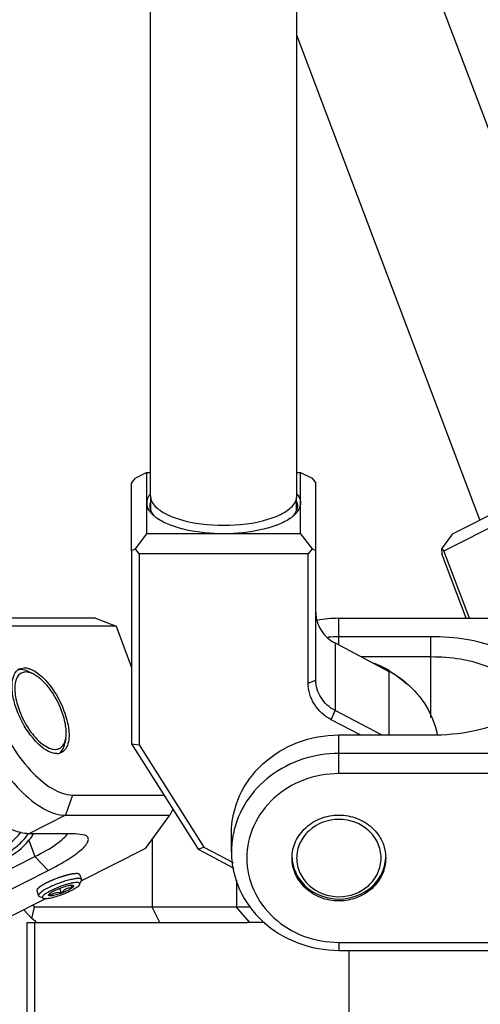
# Model space of a CAD drawing. Header units: millimetres. Extents: x 0 to 2550, y 0 to 1188.
# Tile 46 of 218: x 120.44 to 126.44, y 273.85 to 286.68. Entities that reach past the tile are written whole.
import ezdxf

# ---------------------------------------------------------------- set-up
doc = ezdxf.new("R2010")
doc.units = ezdxf.units.MM
doc.header["$LTSCALE"] = 46.255
for name, color, linetype in [('2ND_ARM_V2_PITCH_ABL398', 7, 'CONTINUOUS'), ('2ND_ARM_V2_PITCH_ABL414', 7, 'CONTINUOUS'), ('A2300202#AF0_ABL356', 7, 'CONTINUOUS'), ('A2300202#AF2_ABL434', 7, 'CONTINUOUS'), ('A2400104_ABL361', 7, 'CONTINUOUS'), ('FWSRM-D10-V4-E2-T2_5_PBL421', 7, 'CONTINUOUS'), ('M2300101_PBL400', 7, 'CONTINUOUS'), ('M2300101_PBL415', 7, 'CONTINUOUS'), ('M2300202_PBL422', 7, 'CONTINUOUS'), ('M2300202_PBL435', 7, 'CONTINUOUS'), ('M2300301_PBL443', 7, 'CONTINUOUS'), ('M2300301_PBL444', 7, 'CONTINUOUS'), ('M2300602_PBL425', 7, 'CONTINUOUS'), ('M2300602_PBL850', 7, 'CONTINUOUS'), ('M2410102_PBL417', 7, 'CONTINUOUS'), ('M2420301_PBL413', 7, 'CONTINUOUS'), ('SSHH-ST-M3-5_203_PBL424', 7, 'CONTINUOUS'), ('WFM_0608_06_2_PBL823', 7, 'CONTINUOUS'), ('왼쪽_14_VBL337', 7, 'CONTINUOUS')]:
    doc.layers.add(name, color=color, linetype=linetype)

# ---------------------------------------------------------------- blocks, each defined once
blk = doc.blocks.new('M2300202_PBL422', base_point=(123.891, 278.205))
at = {"layer": 'M2300202_PBL422', "color": 7}
for p, q in [((122.101, 280.783), (121.951, 280.706)), ((122.101, 280.783), (122.148, 280.783)), ((122.101, 279.983), (122.101, 280.783)), ((124.054, 280.783), (124.101, 280.783)), ((124.101, 280.783), (124.251, 280.706)), ((124.101, 279.983), (124.101, 280.783)), ((121.901, 280.64), (121.951, 280.706)), ((121.901, 279.76), (121.901, 280.64)), ((124.251, 280.706), (124.301, 280.64)), ((124.301, 279.76), (124.301, 280.64)), ((122.13, 280.48), (122.131, 280.481)), ((122.132, 280.48), (122.133, 280.481)), ((124.069, 280.481), (124.069, 280.48)), ((124.07, 280.481), (124.071, 280.48)), ((121.951, 279.786), (122.101, 279.983)), ((124.101, 279.983), (122.101, 279.983)), ((124.101, 279.983), (124.251, 279.786)), ((121.951, 279.786), (121.901, 279.76)), ((121.901, 279.76), (121.901, 277.246)), ((122.001, 279.72), (121.951, 279.786)), ((124.201, 279.72), (122.001, 279.72)), ((122.001, 279.72), (122.001, 277.231)), ((124.251, 279.786), (124.201, 279.72)), ((124.201, 278.036), (124.201, 279.72)), ((124.301, 279.76), (124.251, 279.786)), ((124.301, 278.077), (124.301, 279.76)), ((124.551, 278.56), (125.251, 278.189)), ((125.155, 277.361), (124.551, 277.68)), ((124.879, 277.361), (124.501, 277.56)), ((121.901, 277.246), (122.001, 277.231)), ((121.901, 277.246), (122.768, 275.872)), ((122.001, 277.231), (122.841, 275.899)), ((122.768, 275.872), (122.841, 275.899)), ((122.768, 275.872), (123.232, 275.626)), ((122.841, 275.899), (123.222, 275.697))]:
    blk.add_line(p, q, dxfattribs=at)
at = {"layer": 'M2300202_PBL422', "color": 2}
for p, q in [((124.551, 278.56), (124.551, 277.68)), ((125.251, 278.189), (125.251, 277.361)), ((124.201, 278.036), (124.301, 278.077)), ((124.501, 277.56), (124.551, 277.68))]:
    blk.add_line(p, q, dxfattribs=at)
at = {"layer": 'M2300202_PBL422', "color": 7}
for centre, radius, start, end in [((122.339, 280.35), 0.245, 145.9973, 147.8217), ((122.345, 280.346), 0.253, 145.5776, 146.0038), ((122.355, 280.339), 0.265, 142.7307, 145.5577), ((123.846, 280.339), 0.265, 34.4553, 37.2911), ((123.857, 280.346), 0.253, 34.0089, 34.4352), ((123.863, 280.351), 0.245, 32.1863, 34.0155), ((122.519, 280.595), 0.5, 230.576, 235.0712), ((122.554, 280.644), 0.561, 234.9992, 235.6594), ((123.647, 280.645), 0.561, 304.3652, 305.0293), ((123.682, 280.595), 0.5, 304.9574, 309.45), ((124.641, 277.034), 1.307, 50.4322, 62.1476)]:
    blk.add_arc(centre, radius, start, end, dxfattribs=at)
for points, knots in [([(122.101, 280.383), (122.101, 280.391), (122.103, 280.425), (122.117, 280.458), (122.13, 280.48)], [0, 0, 0, 0, 0.239644, 1, 1, 1, 1]), ([(124.071, 280.48), (124.076, 280.473), (124.092, 280.443), (124.101, 280.408), (124.101, 280.383)], [0, 0, 0, 0, 0.266658, 1, 1, 1, 1]), ([(122.148, 280.262), (122.143, 280.268), (122.126, 280.291), (122.113, 280.317), (122.107, 280.338)], [0, 0, 0, 0, 0.267141, 1, 1, 1, 1]), ([(122.201, 280.208), (122.196, 280.213), (122.177, 280.229), (122.159, 280.247), (122.148, 280.262)], [0, 0, 0, 0, 0.264459, 1, 1, 1, 1]), ([(122.2, 280.213), (122.194, 280.22), (122.174, 280.243), (122.158, 280.27), (122.151, 280.291)], [0, 0, 0, 0, 0.269943, 1, 1, 1, 1]), ([(124.054, 280.262), (124.05, 280.258), (124.034, 280.238), (124.015, 280.221), (124, 280.209)], [0, 0, 0, 0, 0.236255, 1, 1, 1, 1]), ([(124.051, 280.292), (124.048, 280.285), (124.036, 280.257), (124.017, 280.231), (124.001, 280.214)], [0, 0, 0, 0, 0.233055, 1, 1, 1, 1]), ([(124.094, 280.338), (124.092, 280.332), (124.083, 280.304), (124.067, 280.28), (124.054, 280.262)], [0, 0, 0, 0, 0.235857, 1, 1, 1, 1]), ([(123.101, 279.983), (122.934, 279.983), (122.693, 280.005), (122.406, 280.089), (122.287, 280.147), (122.238, 280.181)], [0, 0, 0, 0, 0.558872, 0.800048, 1, 1, 1, 1]), ([(123.964, 280.181), (123.915, 280.148), (123.795, 280.09), (123.508, 280.006), (123.267, 279.983), (123.101, 279.983)], [0, 0, 0, 0, 0.199952, 0.441132, 1, 1, 1, 1]), ([(124.301, 278.957), (124.301, 278.877), (124.35, 278.712), (124.478, 278.598), (124.551, 278.56)], [0, 0, 0, 0, 0.490213, 1, 1, 1, 1]), ([(124.501, 277.56), (124.413, 277.607), (124.26, 277.743), (124.201, 277.941), (124.201, 278.036)], [0, 0, 0, 0, 0.509788, 1, 1, 1, 1]), ([(124.551, 277.68), (124.478, 277.718), (124.35, 277.832), (124.301, 277.997), (124.301, 278.077)], [0, 0, 0, 0, 0.509787, 1, 1, 1, 1]), ([(125.473, 278.041), (125.577, 277.955), (125.757, 277.75), (125.856, 277.495), (125.881, 277.366)], [0, 0, 0, 0, 0.506274, 1, 1, 1, 1])]:
    blk.add_open_spline(points, degree=3, knots=knots, dxfattribs=at)
for points in [[(122.107, 280.338), (122.103, 280.352), (122.101, 280.368), (122.101, 280.383)], [(122.141, 280.346), (122.141, 280.365), (122.144, 280.384), (122.151, 280.401)], [(122.151, 280.291), (122.144, 280.309), (122.141, 280.328), (122.141, 280.346)], [(124.051, 280.402), (124.057, 280.384), (124.061, 280.365), (124.061, 280.347)], [(124.061, 280.347), (124.061, 280.328), (124.057, 280.309), (124.051, 280.292)], [(124.101, 280.383), (124.101, 280.368), (124.098, 280.353), (124.094, 280.338)]]:
    blk.add_open_spline(points, degree=3, dxfattribs=at)
blk = doc.blocks.new('M2300301_PBL444', base_point=(123.093, 313.033))
at = {"layer": 'M2300301_PBL444', "color": 7}
for p, q in [((122.148, 280.475), (122.133, 345.972)), ((124.054, 280.475), (124.039, 345.973)), ((122.151, 280.291), (122.151, 280.459)), ((124.051, 280.292), (124.051, 280.46))]:
    blk.add_line(p, q, dxfattribs=at)
for centre, start, end in [((122.301, 280.475), 180.01, 185.7507), ((123.901, 280.475), 354.2626, 359.99)]:
    blk.add_arc(centre, 0.153, start, end, dxfattribs=at)
for points, knots in [([(122.148, 280.459), (122.149, 280.452), (122.154, 280.421), (122.169, 280.392), (122.182, 280.373)], [0, 0, 0, 0, 0.237471, 1, 1, 1, 1]), ([(122.182, 280.373), (122.215, 280.326), (122.326, 280.242), (122.632, 280.123), (123.101, 280.072), (123.569, 280.124), (123.876, 280.242), (123.986, 280.326), (124.019, 280.373)], [0, 0, 0, 0, 0.087052, 0.20411, 0.500006, 0.795898, 0.912952, 1, 1, 1, 1]), ([(124.019, 280.373), (124.024, 280.38), (124.04, 280.406), (124.051, 280.437), (124.053, 280.46)], [0, 0, 0, 0, 0.267763, 1, 1, 1, 1])]:
    blk.add_open_spline(points, degree=3, knots=knots, dxfattribs=at)
blk = doc.blocks.new('WFM_0608_06_2_PBL823', base_point=(125.26, 278.167))
at = {"layer": 'WFM_0608_06_2_PBL823', "color": 7}
blk.add_arc((124.619, 277.128), 1.246, 59.1719, 69.7121, dxfattribs=at)
blk.add_open_spline([(125.257, 278.199), (125.276, 278.187), (125.351, 278.139), (125.421, 278.083), (125.469, 278.037)], degree=3, knots=[0, 0, 0, 0, 0.251992, 1, 1, 1, 1], dxfattribs=at)
blk = doc.blocks.new('A2300202#AF0_ABL356', base_point=(123.883, 313.662))
at = {"layer": 'M2300202_PBL422'}
blk.add_blockref('M2300202_PBL422', (123.891, 278.205), dxfattribs=at)
at = {"layer": 'M2300301_PBL444'}
blk.add_blockref('M2300301_PBL444', (123.093, 313.033), dxfattribs=at)
at = {"layer": 'WFM_0608_06_2_PBL823'}
blk.add_blockref('WFM_0608_06_2_PBL823', (125.26, 278.167), dxfattribs=at)
blk = doc.blocks.new('M2420301_PBL413', base_point=(131.719, 274.317))
at = {"layer": 'M2420301_PBL413', "color": 7}
for p, q in [((120.536, 274.917), (123.406, 274.917)), ((120.536, 274.917), (120.536, 273.717)), ((124.734, 273.717), (124.734, 274.554))]:
    blk.add_line(p, q, dxfattribs=at)
at = {"layer": 'M2420301_PBL413', "color": 2}
blk.add_line((120.636, 274.917), (120.636, 273.717), dxfattribs=at)
blk = doc.blocks.new('M2410102_PBL417', base_point=(133.801, 276.517))
at = {"layer": 'M2410102_PBL417', "color": 2}
for p, q in [((122.17, 276.003), (122.17, 275.117)), ((123.269, 275.463), (123.269, 275.117)), ((122.27, 274.917), (122.17, 275.117)), ((123.442, 274.917), (123.269, 275.117))]:
    blk.add_line(p, q, dxfattribs=at)
at = {"layer": 'M2410102_PBL417', "color": 7}
for p, q in [((120.603, 274.969), (120.637, 275.117)), ((120.614, 275.142), (120.637, 275.117)), ((123.455, 275.117), (120.637, 275.117)), ((120.497, 275.083), (120.603, 274.969)), ((120.647, 274.929), (120.603, 274.969)), ((120.66, 274.917), (120.647, 274.929)), ((123.63, 274.917), (123.406, 274.917))]:
    blk.add_line(p, q, dxfattribs=at)
blk = doc.blocks.new('A2400104_ABL361', base_point=(133.683, 264.917))
at = {"layer": 'M2410102_PBL417'}
blk.add_blockref('M2410102_PBL417', (133.801, 276.517), dxfattribs=at)
at = {"layer": 'M2420301_PBL413'}
blk.add_blockref('M2420301_PBL413', (131.719, 274.317), dxfattribs=at)
blk = doc.blocks.new('M2300101_PBL400', base_point=(119.306, 276.717))
at = {"layer": 'M2300101_PBL400', "color": 7}
for p, q in [((119.925, 278.848), (119.449, 278.608)), ((120.07, 278.881), (119.925, 278.848)), ((121.429, 278.881), (120.07, 278.881)), ((121.429, 278.881), (121.698, 278.777)), ((121.698, 278.777), (120.298, 278.777)), ((121.698, 278.777), (121.901, 278.241)), ((119.204, 278.068), (119.244, 278.28)), ((120.44, 278.222), (120.503, 278.237)), ((116.188, 276.548), (116.228, 276.76)), ((121.13, 276.578), (122.323, 276.578)), ((122.438, 276.394), (122.399, 276.314)), ((121.04, 276.314), (122.399, 276.314)), ((122.081, 275.881), (122.399, 276.314)), ((120.13, 276.232), (120.324, 276.137)), ((121.164, 276.074), (120.564, 276.074)), ((121.293, 276.055), (121.164, 276.074)), ((122.081, 275.881), (121.248, 275.461)), ((120.007, 275.458), (120.642, 275.778)), ((119.928, 275.668), (119.909, 275.667)), ((120.177, 275.274), (120.812, 275.594)), ((120.789, 275.23), (120.307, 274.987)), ((118.114, 275.058), (118.714, 275.058)), ((118.907, 274.554), (120.307, 274.987)), ((117.114, 274.712), (117.307, 274.617)), ((118.024, 274.794), (118.624, 274.794)), ((118.907, 274.554), (117.889, 274.554))]:
    blk.add_line(p, q, dxfattribs=at)
at = {"layer": 'M2300101_PBL400', "color": 2}
for p, q in [((120.298, 278.777), (120.07, 278.881)), ((121.13, 276.578), (121.04, 276.314)), ((121.04, 276.314), (120.564, 276.074)), ((120.563, 275.988), (120.642, 275.778)), ((120.642, 275.778), (120.812, 275.594)), ((120.007, 275.458), (119.928, 275.668)), ((120.007, 275.458), (120.177, 275.274)), ((118.714, 275.058), (118.664, 275.189)), ((118.114, 275.058), (118.024, 274.794)), ((118.714, 275.058), (118.624, 274.794))]:
    blk.add_line(p, q, dxfattribs=at)
at = {"layer": 'M2300101_PBL400', "color": 7}
for centre, radius, start, end in [((120.069, 278.126), 0.839, 169.4478, 170.1688), ((120.505, 278.097), 0.141, 130.0012, 136.8773), ((120.5, 278.103), 0.134, 127.5103, 129.9517), ((120.498, 278.106), 0.13, 116.7265, 127.5175), ((119.85, 277.235), 1.25, 20.7055, 21.2697), ((120.925, 277.276), 0.157, 269.969, 274.9484), ((120.927, 277.263), 0.144, 274.9199, 283.2872), ((120.957, 277.315), 1.34, 232.7398, 232.9128), ((120.003, 276.457), 0.731, 320.0708, 325.8084), ((120, 276.459), 0.734, 325.807, 328.2667), ((120.115, 276.482), 0.815, 249.0135, 254.0404), ((120.112, 276.475), 0.807, 254.046, 257.0534), ((120.111, 276.467), 0.799, 257.0501, 263.2774), ((119.246, 276.863), 2.514, 217.6615, 218.1249), ((119.206, 276.831), 2.463, 218.1238, 218.8892), ((119.174, 276.805), 2.422, 218.8907, 219.1063), ((118.177, 275.656), 0.607, 247.9206, 248.2063), ((117.941, 275.795), 1.34, 232.7398, 232.9128), ((118.024, 275.192), 0.398, 265.4296, 269.9588), ((117.551, 274.989), 0.434, 263.7274, 264.5594)]:
    blk.add_arc(centre, radius, start, end, dxfattribs=at)
for points, knots in [([(119.925, 278.848), (119.89, 278.83), (119.823, 278.776), (119.754, 278.658), (119.713, 278.508), (119.694, 278.255), (119.748, 277.891), (119.905, 277.442), (120.139, 277.01), (120.422, 276.649), (120.718, 276.399), (120.942, 276.314), (121.04, 276.314)], [0, 0, 0, 0, 0.037524, 0.079216, 0.127775, 0.184204, 0.318831, 0.473916, 0.634179, 0.783155, 0.907057, 1, 1, 1, 1]), ([(120.298, 278.777), (120.261, 278.777), (120.187, 278.764), (120.092, 278.696), (120.026, 278.588), (119.973, 278.386), (119.99, 278.069), (120.105, 277.663), (120.303, 277.257), (120.557, 276.908), (120.828, 276.664), (121.038, 276.578), (121.13, 276.578)], [0, 0, 0, 0, 0.03919, 0.077571, 0.120198, 0.170409, 0.296333, 0.450149, 0.615312, 0.772135, 0.903183, 1, 1, 1, 1]), ([(119.244, 278.28), (119.257, 278.351), (119.297, 278.481), (119.396, 278.581), (119.449, 278.608)], [0, 0, 0, 0, 0.549289, 1, 1, 1, 1]), ([(119.235, 277.943), (119.232, 277.973), (119.224, 278.081), (119.228, 278.191), (119.242, 278.269)], [0, 0, 0, 0, 0.271151, 1, 1, 1, 1]), ([(120.925, 277.118), (120.886, 277.118), (120.794, 277.151), (120.619, 277.292), (120.475, 277.508), (120.378, 277.751), (120.341, 277.929), (120.342, 278.08), (120.376, 278.166), (120.402, 278.194)], [0, 0, 0, 0, 0.090153, 0.208893, 0.50672, 0.661331, 0.800735, 0.914412, 1, 1, 1, 1]), ([(120.503, 278.237), (120.508, 278.237), (120.53, 278.236), (120.551, 278.231), (120.567, 278.225)], [0, 0, 0, 0, 0.235045, 1, 1, 1, 1]), ([(120.567, 278.225), (120.573, 278.224), (120.598, 278.215), (120.621, 278.203), (120.638, 278.192)], [0, 0, 0, 0, 0.234555, 1, 1, 1, 1]), ([(120.638, 278.192), (120.722, 278.142), (120.871, 277.983), (120.973, 277.796), (121.015, 277.689)], [0, 0, 0, 0, 0.457252, 1, 1, 1, 1]), ([(119.197, 277.778), (119.194, 277.804), (119.187, 277.901), (119.192, 277.999), (119.204, 278.068)], [0, 0, 0, 0, 0.272172, 1, 1, 1, 1]), ([(120.05, 276.329), (119.941, 276.426), (119.739, 276.66), (119.496, 277.062), (119.317, 277.496), (119.249, 277.798), (119.235, 277.943)], [0, 0, 0, 0, 0.23751, 0.499855, 0.762276, 1, 1, 1, 1]), ([(119.904, 276.388), (119.81, 276.471), (119.635, 276.672), (119.424, 277.017), (119.269, 277.392), (119.209, 277.653), (119.197, 277.778)], [0, 0, 0, 0, 0.236655, 0.498929, 0.761769, 1, 1, 1, 1]), ([(121.019, 277.677), (121.05, 277.596), (121.09, 277.447), (121.088, 277.287), (121.064, 277.225)], [0, 0, 0, 0, 0.56748, 1, 1, 1, 1]), ([(121.064, 277.225), (121.06, 277.215), (121.044, 277.178), (121.015, 277.146), (120.989, 277.133)], [0, 0, 0, 0, 0.27839, 1, 1, 1, 1]), ([(116.228, 276.76), (116.232, 276.785), (116.253, 276.874), (116.293, 276.96), (116.335, 277.01)], [0, 0, 0, 0, 0.279526, 1, 1, 1, 1]), ([(117.13, 274.729), (116.982, 274.841), (116.711, 275.142), (116.411, 275.667), (116.227, 276.221), (116.198, 276.598), (116.228, 276.76)], [0, 0, 0, 0, 0.242475, 0.519182, 0.785294, 1, 1, 1, 1]), ([(117.114, 274.712), (117.048, 274.744), (116.914, 274.836), (116.659, 275.09), (116.394, 275.5), (116.222, 275.958), (116.169, 276.314), (116.175, 276.476), (116.188, 276.548)], [0, 0, 0, 0, 0.102625, 0.223641, 0.499993, 0.776347, 0.897364, 1, 1, 1, 1]), ([(116.732, 276.435), (116.776, 276.236), (116.916, 275.846), (117.129, 275.491), (117.255, 275.326)], [0, 0, 0, 0, 0.495007, 1, 1, 1, 1]), ([(120.026, 276.293), (120.015, 276.299), (119.973, 276.329), (119.933, 276.362), (119.904, 276.388)], [0, 0, 0, 0, 0.239493, 1, 1, 1, 1]), ([(120.13, 276.232), (120.121, 276.236), (120.085, 276.254), (120.051, 276.275), (120.026, 276.293)], [0, 0, 0, 0, 0.239333, 1, 1, 1, 1]), ([(120.146, 276.249), (120.138, 276.255), (120.105, 276.28), (120.073, 276.308), (120.05, 276.329)], [0, 0, 0, 0, 0.243269, 1, 1, 1, 1]), ([(120.324, 276.137), (120.309, 276.144), (120.248, 276.176), (120.191, 276.215), (120.149, 276.246)], [0, 0, 0, 0, 0.235218, 1, 1, 1, 1]), ([(120.564, 276.074), (120.545, 276.074), (120.462, 276.081), (120.382, 276.109), (120.324, 276.137)], [0, 0, 0, 0, 0.226401, 1, 1, 1, 1]), ([(119.928, 275.668), (120.047, 275.671), (120.29, 275.733), (120.483, 275.893), (120.563, 275.988)], [0, 0, 0, 0, 0.489033, 1, 1, 1, 1]), ([(120.642, 275.778), (120.739, 275.826), (120.869, 275.898), (121.007, 276.004), (121.054, 276.053), (121.067, 276.076)], [0, 0, 0, 0, 0.620769, 0.843876, 1, 1, 1, 1]), ([(120.812, 275.594), (120.904, 275.641), (121.032, 275.711), (121.18, 275.811), (121.259, 275.876), (121.311, 275.933), (121.341, 275.983), (121.334, 276.034), (121.307, 276.05), (121.293, 276.055)], [0, 0, 0, 0, 0.412777, 0.579255, 0.714318, 0.816487, 0.887692, 0.939836, 1, 1, 1, 1]), ([(117.295, 275.749), (117.385, 275.599), (117.57, 275.347), (117.821, 275.145), (117.948, 275.093)], [0, 0, 0, 0, 0.559349, 1, 1, 1, 1]), ([(119.909, 275.668), (119.89, 275.668), (119.813, 275.67), (119.737, 275.683), (119.68, 275.697)], [0, 0, 0, 0, 0.242071, 1, 1, 1, 1]), ([(118.714, 275.058), (118.798, 275.058), (118.997, 275.089), (119.435, 275.207), (119.781, 275.343), (120.007, 275.458)], [0, 0, 0, 0, 0.18634, 0.440048, 1, 1, 1, 1]), ([(117.294, 275.278), (117.399, 275.149), (117.6, 274.942), (117.871, 274.805), (117.993, 274.796)], [0, 0, 0, 0, 0.575853, 1, 1, 1, 1]), ([(118.624, 274.794), (118.726, 274.794), (118.964, 274.833), (119.345, 274.934), (119.763, 275.083), (120.043, 275.207), (120.177, 275.274)], [0, 0, 0, 0, 0.186256, 0.43985, 0.724936, 1, 1, 1, 1]), ([(117.951, 275.092), (117.965, 275.087), (118.017, 275.068), (118.073, 275.058), (118.114, 275.058)], [0, 0, 0, 0, 0.271054, 1, 1, 1, 1]), ([(117.307, 274.617), (117.293, 274.624), (117.232, 274.656), (117.175, 274.695), (117.133, 274.726)], [0, 0, 0, 0, 0.235218, 1, 1, 1, 1]), ([(117.504, 274.557), (117.488, 274.559), (117.42, 274.57), (117.355, 274.594), (117.307, 274.617)], [0, 0, 0, 0, 0.230551, 1, 1, 1, 1])]:
    blk.add_open_spline(points, degree=3, knots=knots, dxfattribs=at)
blk.add_open_spline([(120.989, 277.133), (120.979, 277.128), (120.97, 277.125), (120.96, 277.122)], degree=3, dxfattribs=at)
at = {"layer": 'M2300101_PBL400', "color": 134}
for points, knots in [([(121.182, 275.554), (121.18, 275.554), (121.175, 275.554), (121.168, 275.553), (121.162, 275.553), (121.157, 275.553), (121.154, 275.552), (121.15, 275.552), (121.147, 275.552), (121.144, 275.551), (121.141, 275.551), (121.138, 275.55), (121.133, 275.55), (121.127, 275.549), (121.12, 275.547), (121.112, 275.546), (121.107, 275.545), (121.104, 275.545), (121.103, 275.544), (121.101, 275.544), (121.099, 275.544), (121.096, 275.543), (121.09, 275.541), (121.081, 275.539), (121.071, 275.537), (121.063, 275.535), (121.057, 275.534), (121.055, 275.533), (121.053, 275.533), (121.05, 275.532), (121.045, 275.53), (121.037, 275.528), (121.028, 275.525), (121.017, 275.522), (121.007, 275.519), (121.001, 275.517), (120.997, 275.516), (120.993, 275.515), (120.989, 275.513), (120.981, 275.511), (120.971, 275.507), (120.96, 275.504), (120.95, 275.5), (120.942, 275.498), (120.937, 275.495), (120.931, 275.493), (120.919, 275.489), (120.906, 275.483), (120.893, 275.479), (120.887, 275.476), (120.884, 275.475), (120.881, 275.474), (120.876, 275.472), (120.868, 275.468), (120.857, 275.463), (120.848, 275.459), (120.84, 275.456), (120.836, 275.454), (120.832, 275.452), (120.829, 275.451), (120.827, 275.45), (120.822, 275.448), (120.814, 275.444), (120.804, 275.439), (120.795, 275.435), (120.788, 275.431), (120.784, 275.429), (120.781, 275.428), (120.78, 275.427), (120.778, 275.426), (120.776, 275.425), (120.773, 275.423), (120.77, 275.421), (120.764, 275.418), (120.757, 275.414), (120.75, 275.41), (120.745, 275.407), (120.742, 275.406), (120.74, 275.404), (120.737, 275.403), (120.736, 275.402), (120.734, 275.401), (120.73, 275.398), (120.725, 275.395), (120.719, 275.391), (120.715, 275.388), (120.711, 275.386), (120.708, 275.384), (120.706, 275.382), (120.704, 275.381), (120.703, 275.38), (120.702, 275.38), (120.702, 275.379), (120.701, 275.379), (120.7, 275.378), (120.697, 275.376), (120.694, 275.373), (120.69, 275.369), (120.686, 275.366), (120.684, 275.364), (120.682, 275.363), (120.68, 275.361), (120.679, 275.36), (120.678, 275.36), (120.678, 275.359), (120.677, 275.358), (120.676, 275.356), (120.675, 275.355), (120.673, 275.352), (120.671, 275.35), (120.669, 275.348), (120.668, 275.346), (120.667, 275.344), (120.666, 275.343), (120.666, 275.343), (120.665, 275.342), (120.665, 275.342), (120.665, 275.342), (120.665, 275.341), (120.665, 275.34), (120.665, 275.339), (120.665, 275.338), (120.664, 275.336), (120.664, 275.334), (120.664, 275.331), (120.664, 275.329), (120.664, 275.328)], [0, 0, 0, 0, 0.015625, 0.03125, 0.046875, 0.054688, 0.0625, 0.070312, 0.078125, 0.082031, 0.085938, 0.09375, 0.101562, 0.109375, 0.125, 0.140625, 0.148438, 0.152344, 0.154297, 0.15625, 0.160156, 0.164062, 0.171875, 0.1875, 0.203125, 0.21875, 0.226562, 0.228516, 0.230469, 0.234375, 0.242188, 0.25, 0.265625, 0.28125, 0.296875, 0.304688, 0.308594, 0.3125, 0.320312, 0.328125, 0.34375, 0.359375, 0.375, 0.382812, 0.390625, 0.398438, 0.40625, 0.4375, 0.453125, 0.457031, 0.460938, 0.464844, 0.46875, 0.484375, 0.5, 0.515625, 0.523438, 0.53125, 0.535156, 0.539062, 0.542969, 0.546875, 0.5625, 0.578125, 0.59375, 0.601562, 0.609375, 0.613281, 0.615234, 0.617188, 0.621094, 0.625, 0.632812, 0.640625, 0.65625, 0.671875, 0.679688, 0.683594, 0.6875, 0.691406, 0.695312, 0.699219, 0.703125, 0.71875, 0.734375, 0.742188, 0.75, 0.757812, 0.761719, 0.765625, 0.767578, 0.769531, 0.771484, 0.773438, 0.777344, 0.78125, 0.796875, 0.8125, 0.820312, 0.828125, 0.835938, 0.839844, 0.84375, 0.845703, 0.847656, 0.851562, 0.859375, 0.867188, 0.875, 0.890625, 0.898438, 0.90625, 0.914062, 0.917969, 0.919922, 0.921875, 0.922852, 0.923828, 0.925781, 0.929688, 0.9375, 0.945312, 0.953125, 0.96875, 0.984375, 1, 1, 1, 1]), ([(121.225, 275.54), (121.224, 275.541), (121.224, 275.542), (121.223, 275.543), (121.222, 275.544), (121.222, 275.545), (121.221, 275.545), (121.22, 275.546), (121.219, 275.547), (121.218, 275.548), (121.217, 275.548), (121.216, 275.549), (121.214, 275.55), (121.213, 275.55), (121.212, 275.55), (121.212, 275.551), (121.211, 275.551), (121.21, 275.551), (121.208, 275.552), (121.206, 275.552), (121.204, 275.553), (121.203, 275.553), (121.202, 275.553), (121.201, 275.553), (121.198, 275.553), (121.196, 275.554), (121.194, 275.554), (121.193, 275.554), (121.19, 275.554), (121.187, 275.554), (121.184, 275.554), (121.182, 275.554)], [0, 0, 0, 0, 0.0625, 0.125, 0.15625, 0.171875, 0.1875, 0.25, 0.3125, 0.328125, 0.34375, 0.375, 0.4375, 0.46875, 0.484375, 0.5, 0.515625, 0.53125, 0.5625, 0.625, 0.65625, 0.671875, 0.6875, 0.71875, 0.75, 0.8125, 0.828125, 0.84375, 0.875, 0.9375, 1, 1, 1, 1]), ([(118.024, 274.794), (118.013, 274.794), (117.985, 274.793), (117.927, 274.788), (117.862, 274.778), (117.793, 274.764), (117.723, 274.745), (117.655, 274.72), (117.597, 274.69), (117.549, 274.658), (117.517, 274.626), (117.501, 274.597), (117.5, 274.581), (117.503, 274.575)], [0, 0, 0, 0, 0.091037, 0.182074, 0.27311, 0.364147, 0.455184, 0.546221, 0.637257, 0.728294, 0.819331, 0.910368, 1, 1, 1, 1]), ([(118.067, 274.78), (118.066, 274.781), (118.066, 274.782), (118.065, 274.783), (118.064, 274.784), (118.064, 274.785), (118.063, 274.785), (118.062, 274.786), (118.061, 274.787), (118.06, 274.788), (118.059, 274.788), (118.058, 274.789), (118.056, 274.79), (118.055, 274.79), (118.054, 274.79), (118.054, 274.791), (118.053, 274.791), (118.052, 274.791), (118.05, 274.792), (118.048, 274.792), (118.046, 274.793), (118.045, 274.793), (118.044, 274.793), (118.043, 274.793), (118.04, 274.793), (118.038, 274.794), (118.036, 274.794), (118.035, 274.794), (118.032, 274.794), (118.028, 274.794), (118.026, 274.794), (118.024, 274.794)], [0, 0, 0, 0, 0.0625, 0.125, 0.15625, 0.171875, 0.1875, 0.25, 0.3125, 0.328125, 0.34375, 0.375, 0.4375, 0.46875, 0.484375, 0.5, 0.515625, 0.53125, 0.5625, 0.625, 0.65625, 0.671875, 0.6875, 0.71875, 0.75, 0.8125, 0.828125, 0.84375, 0.875, 0.9375, 1, 1, 1, 1])]:
    blk.add_open_spline(points, degree=3, knots=knots, dxfattribs=at)
blk = doc.blocks.new('FWSRM-D10-V4-E2-T2_5_PBL421', base_point=(120.151, 275.907))
at = {"layer": 'FWSRM-D10-V4-E2-T2_5_PBL421', "color": 7}
blk.add_line((119.894, 275.717), (120.074, 275.717), dxfattribs=at)
for centre, radius, start, end in [((119.895, 276.473), 0.755, 258.5707, 269.9733), ((120.074, 276.472), 0.754, 270.0195, 279.9833)]:
    blk.add_arc(centre, radius, start, end, dxfattribs=at)
for points, knots in [([(120.181, 275.865), (120.235, 275.892), (120.337, 275.96), (120.422, 276.049), (120.459, 276.097)], [0, 0, 0, 0, 0.492444, 1, 1, 1, 1]), ([(120.241, 275.801), (120.302, 275.832), (120.42, 275.912), (120.516, 276.017), (120.558, 276.075)], [0, 0, 0, 0, 0.491853, 1, 1, 1, 1]), ([(119.854, 275.787), (119.91, 275.787), (120.023, 275.8), (120.131, 275.839), (120.181, 275.865)], [0, 0, 0, 0, 0.49665, 1, 1, 1, 1]), ([(119.894, 275.717), (119.954, 275.717), (120.074, 275.732), (120.187, 275.774), (120.241, 275.801)], [0, 0, 0, 0, 0.496639, 1, 1, 1, 1])]:
    blk.add_open_spline(points, degree=3, knots=knots, dxfattribs=at)
blk = doc.blocks.new('SSHH-ST-M3-5_203_PBL424', base_point=(120.957, 275.385))
at = {"layer": 'SSHH-ST-M3-5_203_PBL424', "color": 7}
for p, q in [((121.225, 275.54), (121.249, 275.476)), ((120.989, 275.299), (120.964, 275.364)), ((121.126, 275.368), (121.113, 275.402)), ((121.116, 275.403), (121.117, 275.396)), ((121.224, 275.414), (121.247, 275.463)), ((120.664, 275.328), (120.688, 275.264)), ((120.748, 275.234), (120.698, 275.255))]:
    blk.add_line(p, q, dxfattribs=at)
for centre, radius, start, end in [((120.841, 275.155), 0.197, 130.4046, 131.4456), ((120.922, 275.194), 0.134, 128.3412, 130.4074)]:
    blk.add_arc(centre, radius, start, end, dxfattribs=at)
for points, knots in [([(121.249, 275.476), (121.248, 275.479), (121.244, 275.484), (121.233, 275.488), (121.219, 275.49), (121.192, 275.491), (121.15, 275.485), (121.092, 275.473), (121.025, 275.454), (120.955, 275.43), (120.885, 275.402), (120.84, 275.381), (120.818, 275.37)], [0, 0, 0, 0, 0.017749, 0.040975, 0.072176, 0.112033, 0.216881, 0.350899, 0.506212, 0.673191, 0.841318, 1, 1, 1, 1]), ([(121.247, 275.463), (121.249, 275.465), (121.25, 275.469), (121.25, 275.474), (121.249, 275.476)], [0, 0, 0, 0, 0.548231, 1, 1, 1, 1]), ([(120.818, 275.37), (120.798, 275.36), (120.761, 275.34), (120.727, 275.317), (120.713, 275.305)], [0, 0, 0, 0, 0.565231, 1, 1, 1, 1]), ([(121.2, 275.437), (121.19, 275.438), (121.169, 275.437), (121.134, 275.432), (121.092, 275.423), (121.028, 275.406), (120.947, 275.377), (120.883, 275.349), (120.852, 275.334)], [0, 0, 0, 0, 0.075298, 0.173813, 0.292218, 0.425929, 0.717094, 1, 1, 1, 1]), ([(120.896, 275.334), (120.902, 275.337), (120.928, 275.349), (120.955, 275.36), (120.976, 275.368)], [0, 0, 0, 0, 0.237167, 1, 1, 1, 1]), ([(120.976, 275.368), (121.003, 275.378), (121.041, 275.39), (121.09, 275.401), (121.111, 275.403), (121.12, 275.403)], [0, 0, 0, 0, 0.578669, 0.816641, 1, 1, 1, 1]), ([(121.049, 275.355), (121.043, 275.352), (121.02, 275.337), (121.001, 275.316), (120.989, 275.299)], [0, 0, 0, 0, 0.244215, 1, 1, 1, 1]), ([(121.126, 275.368), (121.113, 275.369), (121.087, 275.368), (121.061, 275.361), (121.049, 275.355)], [0, 0, 0, 0, 0.497564, 1, 1, 1, 1]), ([(121.126, 275.368), (121.118, 275.362), (121.1, 275.35), (121.08, 275.339), (121.069, 275.334)], [0, 0, 0, 0, 0.443391, 1, 1, 1, 1]), ([(121.112, 275.334), (121.126, 275.341), (121.152, 275.354), (121.185, 275.375), (121.207, 275.392), (121.219, 275.405), (121.223, 275.411), (121.224, 275.414)], [0, 0, 0, 0, 0.342397, 0.629601, 0.850276, 0.933878, 1, 1, 1, 1]), ([(121.117, 275.396), (121.118, 275.394), (121.121, 275.385), (121.124, 275.375), (121.126, 275.368)], [0, 0, 0, 0, 0.211719, 1, 1, 1, 1]), ([(121.12, 275.403), (121.121, 275.403), (121.124, 275.403), (121.128, 275.403), (121.13, 275.402)], [0, 0, 0, 0, 0.27301, 1, 1, 1, 1]), ([(121.138, 275.4), (121.141, 275.399), (121.144, 275.397), (121.145, 275.392), (121.144, 275.388), (121.141, 275.383), (121.136, 275.376), (121.13, 275.371), (121.126, 275.368)], [0, 0, 0, 0, 0.179824, 0.260221, 0.354092, 0.471668, 0.617713, 1, 1, 1, 1]), ([(121.13, 275.402), (121.131, 275.402), (121.134, 275.402), (121.137, 275.401), (121.138, 275.4)], [0, 0, 0, 0, 0.280977, 1, 1, 1, 1]), ([(121.224, 275.414), (121.225, 275.416), (121.227, 275.421), (121.225, 275.427), (121.223, 275.43), (121.219, 275.433), (121.211, 275.436), (121.204, 275.437), (121.2, 275.437)], [0, 0, 0, 0, 0.221576, 0.315424, 0.412524, 0.523848, 0.656671, 1, 1, 1, 1]), ([(120.71, 275.303), (120.706, 275.299), (120.699, 275.292), (120.691, 275.282), (120.687, 275.273), (120.687, 275.266), (120.688, 275.264)], [0, 0, 0, 0, 0.351765, 0.628521, 0.837179, 1, 1, 1, 1]), ([(120.688, 275.264), (120.689, 275.262), (120.691, 275.258), (120.696, 275.256), (120.698, 275.255)], [0, 0, 0, 0, 0.451754, 1, 1, 1, 1]), ([(120.852, 275.334), (120.842, 275.328), (120.822, 275.318), (120.795, 275.302), (120.772, 275.286), (120.755, 275.273), (120.745, 275.262), (120.74, 275.253), (120.738, 275.248), (120.738, 275.243), (120.741, 275.238), (120.745, 275.235), (120.748, 275.234)], [0, 0, 0, 0, 0.21794, 0.412238, 0.578485, 0.713379, 0.815369, 0.854541, 0.886871, 0.914268, 0.939928, 1, 1, 1, 1]), ([(120.748, 275.234), (120.753, 275.231), (120.767, 275.229), (120.781, 275.229), (120.789, 275.23)], [0, 0, 0, 0, 0.413046, 1, 1, 1, 1]), ([(120.789, 275.23), (120.799, 275.231), (120.821, 275.233), (120.872, 275.243), (120.942, 275.263), (121.028, 275.294), (121.085, 275.32), (121.112, 275.334)], [0, 0, 0, 0, 0.090136, 0.197893, 0.452641, 0.732078, 1, 1, 1, 1]), ([(120.845, 275.264), (120.84, 275.264), (120.834, 275.265), (120.827, 275.266), (120.824, 275.268), (120.821, 275.27), (120.819, 275.275), (120.82, 275.278), (120.821, 275.28)], [0, 0, 0, 0, 0.367497, 0.508085, 0.62266, 0.717185, 0.802669, 1, 1, 1, 1]), ([(120.821, 275.28), (120.822, 275.283), (120.827, 275.288), (120.832, 275.293), (120.835, 275.296)], [0, 0, 0, 0, 0.424773, 1, 1, 1, 1]), ([(120.845, 275.264), (120.844, 275.267), (120.84, 275.278), (120.837, 275.289), (120.835, 275.296)], [0, 0, 0, 0, 0.294907, 1, 1, 1, 1]), ([(120.839, 275.299), (120.846, 275.305), (120.865, 275.317), (120.885, 275.328), (120.896, 275.334)], [0, 0, 0, 0, 0.443391, 1, 1, 1, 1]), ([(120.939, 275.306), (120.93, 275.306), (120.912, 275.305), (120.878, 275.293), (120.857, 275.277), (120.845, 275.264)], [0, 0, 0, 0, 0.258276, 0.508776, 1, 1, 1, 1]), ([(120.858, 275.265), (120.857, 275.265), (120.852, 275.264), (120.848, 275.264), (120.845, 275.264)], [0, 0, 0, 0, 0.268119, 1, 1, 1, 1]), ([(120.989, 275.299), (120.965, 275.29), (120.931, 275.279), (120.887, 275.269), (120.867, 275.266), (120.858, 275.265)], [0, 0, 0, 0, 0.558414, 0.799736, 1, 1, 1, 1]), ([(120.989, 275.299), (120.984, 275.3), (120.968, 275.304), (120.951, 275.306), (120.939, 275.306)], [0, 0, 0, 0, 0.25423, 1, 1, 1, 1]), ([(121.069, 275.334), (121.063, 275.33), (121.036, 275.318), (121.009, 275.307), (120.989, 275.299)], [0, 0, 0, 0, 0.237167, 1, 1, 1, 1])]:
    blk.add_open_spline(points, degree=3, knots=knots, dxfattribs=at)
blk = doc.blocks.new('M2300602_PBL425', base_point=(120.714, 277.667))
at = {"layer": 'M2300602_PBL425', "color": 7}
for p, q in [((120.618, 278.157), (120.56, 278.185)), ((121.042, 277.315), (121.03, 277.252))]:
    blk.add_line(p, q, dxfattribs=at)
for centre, radius, start, end in [((120.515, 277.97), 0.212, 73.886, 78.192), ((120.856, 277.332), 0.184, 330.5131, 334.6502)]:
    blk.add_arc(centre, radius, start, end, dxfattribs=at)
for points, knots in [([(120.559, 278.178), (120.54, 278.182), (120.501, 278.184), (120.426, 278.153), (120.373, 278.039), (120.38, 277.869), (120.414, 277.744), (120.439, 277.677)], [0, 0, 0, 0, 0.095264, 0.181686, 0.377127, 0.653306, 1, 1, 1, 1]), ([(120.56, 278.185), (120.549, 278.19), (120.51, 278.207), (120.467, 278.215), (120.437, 278.211)], [0, 0, 0, 0, 0.281857, 1, 1, 1, 1]), ([(120.989, 277.677), (120.949, 277.783), (120.869, 277.93), (120.732, 278.083), (120.656, 278.138), (120.618, 278.157)], [0, 0, 0, 0, 0.549482, 0.795586, 1, 1, 1, 1]), ([(120.439, 277.677), (120.473, 277.589), (120.556, 277.429), (120.697, 277.266), (120.819, 277.189), (120.9, 277.167), (120.974, 277.185), (121.005, 277.221), (121.017, 277.241)], [0, 0, 0, 0, 0.334686, 0.629995, 0.746531, 0.840055, 0.918755, 1, 1, 1, 1]), ([(121.042, 277.315), (121.052, 277.369), (121.047, 277.495), (121.013, 277.614), (120.989, 277.677)], [0, 0, 0, 0, 0.448271, 1, 1, 1, 1]), ([(121.023, 277.253), (121.025, 277.257), (121.034, 277.277), (121.039, 277.299), (121.042, 277.315)], [0, 0, 0, 0, 0.234462, 1, 1, 1, 1]), ([(120.98, 277.139), (120.987, 277.146), (121.011, 277.179), (121.024, 277.22), (121.03, 277.252)], [0, 0, 0, 0, 0.224013, 1, 1, 1, 1])]:
    blk.add_open_spline(points, degree=3, knots=knots, dxfattribs=at)
for points in [[(120.437, 278.211), (120.429, 278.211), (120.421, 278.209), (120.414, 278.207)], [(120.618, 278.157), (120.604, 278.164), (120.589, 278.17), (120.574, 278.174)], [(120.961, 277.121), (120.968, 277.126), (120.974, 277.132), (120.98, 277.139)]]:
    blk.add_open_spline(points, degree=3, dxfattribs=at)
blk = doc.blocks.new('2ND_ARM_V2_PITCH_ABL398', base_point=(123.235, 276.68))
at = {"layer": 'FWSRM-D10-V4-E2-T2_5_PBL421'}
blk.add_blockref('FWSRM-D10-V4-E2-T2_5_PBL421', (120.151, 275.907), dxfattribs=at)
at = {"layer": 'M2300101_PBL400'}
blk.add_blockref('M2300101_PBL400', (119.306, 276.717), dxfattribs=at)
at = {"layer": 'M2300602_PBL425'}
blk.add_blockref('M2300602_PBL425', (120.714, 277.667), dxfattribs=at)
at = {"layer": 'SSHH-ST-M3-5_203_PBL424'}
blk.add_blockref('SSHH-ST-M3-5_203_PBL424', (120.957, 275.385), dxfattribs=at)
blk = doc.blocks.new('M2300101_PBL415', base_point=(125.901, 276.717))
at = {"layer": 'M2300101_PBL415', "color": 7}
for p, q in [((124.601, 278.881), (127.319, 278.881)), ((128.401, 278.447), (127.319, 278.881)), ((125.801, 278.641), (124.601, 278.641)), ((128.401, 278.447), (128.601, 278.297)), ((128.401, 278.447), (128.401, 277.554)), ((125.801, 278.377), (124.896, 278.377)), ((128.601, 278.297), (128.601, 275.138)), ((127.001, 277.841), (127.001, 278.161)), ((126.801, 277.657), (126.801, 277.977)), ((127.319, 277.121), (128.401, 277.554)), ((128.601, 277.337), (128.401, 277.554)), ((124.598, 277.36), (124.601, 277.361)), ((124.598, 277.361), (125.801, 277.361)), ((127.401, 276.857), (128.601, 277.337)), ((127.319, 277.121), (124.601, 277.121)), ((127.319, 277.121), (127.401, 276.857)), ((127.401, 276.857), (124.601, 276.857)), ((127.401, 276.857), (127.401, 274.658)), ((123.201, 275.837), (123.201, 276.077)), ((128.601, 275.138), (127.401, 274.658)), ((128.401, 274.987), (128.601, 275.138)), ((128.401, 274.987), (127.319, 274.554)), ((124.601, 274.658), (127.401, 274.658)), ((127.401, 274.658), (127.319, 274.554)), ((124.601, 274.554), (127.319, 274.554))]:
    blk.add_line(p, q, dxfattribs=at)
at = {"layer": 'M2300101_PBL415', "color": 2}
for p, q in [((124.601, 278.533), (124.601, 278.881)), ((125.801, 277.589), (125.801, 278.641)), ((126.801, 277.977), (127.001, 278.161)), ((126.801, 277.657), (127.001, 277.841)), ((124.601, 276.857), (124.601, 277.361)), ((124.601, 274.658), (124.601, 274.554))]:
    blk.add_line(p, q, dxfattribs=at)
at = {"layer": 'M2300101_PBL415', "color": 7}
for centre, radius, start, end in [((124.602, 277.353), 1.528, 90.0152, 100.8102), ((124.602, 277.117), 1.524, 90.0075, 95.3655), ((127.361, 277.261), 0.757, 142.0741, 142.9749), ((127.58, 277.105), 1.026, 151.9653, 156.1094), ((127.59, 277.1), 1.037, 148.9609, 151.981), ((127.554, 277.117), 0.997, 156.1249, 156.6052), ((124.385, 275.837), 1.184, 168.4271, 179.969)]:
    blk.add_arc(centre, radius, start, end, dxfattribs=at)
for points, knots in [([(127.001, 278.161), (127.001, 278.193), (126.982, 278.263), (126.908, 278.354), (126.794, 278.436), (126.579, 278.537), (126.243, 278.619), (125.955, 278.641), (125.801, 278.641)], [0, 0, 0, 0, 0.069986, 0.152046, 0.252573, 0.373084, 0.665577, 1, 1, 1, 1]), ([(126.801, 277.977), (126.801, 278.004), (126.786, 278.063), (126.723, 278.139), (126.628, 278.207), (126.45, 278.291), (126.17, 278.359), (125.929, 278.377), (125.801, 278.377)], [0, 0, 0, 0, 0.069986, 0.152046, 0.252573, 0.373084, 0.665577, 1, 1, 1, 1]), ([(126.881, 277.631), (126.916, 277.66), (126.975, 277.72), (127.001, 277.803), (127.001, 277.841)], [0, 0, 0, 0, 0.548998, 1, 1, 1, 1]), ([(126.727, 277.675), (126.73, 277.679), (126.74, 277.693), (126.75, 277.707), (126.757, 277.717)], [0, 0, 0, 0, 0.272069, 1, 1, 1, 1]), ([(126.764, 277.726), (126.769, 277.732), (126.777, 277.743), (126.788, 277.756), (126.796, 277.763), (126.8, 277.767), (126.801, 277.767)], [0, 0, 0, 0, 0.41274, 0.722231, 0.919927, 1, 1, 1, 1]), ([(126.774, 277.564), (126.778, 277.571), (126.794, 277.6), (126.801, 277.633), (126.801, 277.657)], [0, 0, 0, 0, 0.265631, 1, 1, 1, 1]), ([(125.801, 277.361), (125.986, 277.361), (126.32, 277.39), (126.647, 277.488), (126.779, 277.562)], [0, 0, 0, 0, 0.549646, 1, 1, 1, 1]), ([(126.779, 277.562), (126.788, 277.567), (126.824, 277.588), (126.858, 277.612), (126.881, 277.631)], [0, 0, 0, 0, 0.265467, 1, 1, 1, 1]), ([(123.201, 276.077), (123.201, 276.245), (123.277, 276.588), (123.592, 277.013), (124.055, 277.295), (124.417, 277.36), (124.598, 277.361)], [0, 0, 0, 0, 0.239872, 0.48579, 0.740006, 1, 1, 1, 1]), ([(124.601, 277.121), (124.441, 277.121), (124.121, 277.07), (123.695, 276.849), (123.374, 276.507), (123.255, 276.22), (123.226, 276.074)], [0, 0, 0, 0, 0.258649, 0.512703, 0.759628, 1, 1, 1, 1]), ([(124.601, 276.857), (124.446, 276.857), (124.135, 276.802), (123.737, 276.561), (123.466, 276.195), (123.37, 275.757), (123.466, 275.32), (123.737, 274.954), (124.135, 274.713), (124.446, 274.658), (124.601, 274.658)], [0, 0, 0, 0, 0.129995, 0.257109, 0.380069, 0.5, 0.619931, 0.742891, 0.870005, 1, 1, 1, 1]), ([(123.991, 275.757), (123.991, 275.83), (124.024, 275.98), (124.162, 276.166), (124.364, 276.288), (124.522, 276.317), (124.601, 276.317)], [0, 0, 0, 0, 0.239861, 0.485789, 0.739995, 1, 1, 1, 1]), ([(124.601, 276.317), (124.681, 276.317), (124.839, 276.288), (125.041, 276.166), (125.179, 275.98), (125.211, 275.83), (125.211, 275.757)], [0, 0, 0, 0, 0.260005, 0.514211, 0.760139, 1, 1, 1, 1]), ([(123.201, 275.837), (123.201, 275.67), (123.277, 275.327), (123.593, 274.9), (124.057, 274.619), (124.42, 274.554), (124.601, 274.554)], [0, 0, 0, 0, 0.239861, 0.485781, 0.740009, 1, 1, 1, 1]), ([(124.601, 275.198), (124.522, 275.198), (124.364, 275.227), (124.162, 275.349), (124.024, 275.535), (123.991, 275.684), (123.991, 275.757)], [0, 0, 0, 0, 0.260005, 0.514211, 0.760139, 1, 1, 1, 1]), ([(125.211, 275.757), (125.211, 275.684), (125.179, 275.535), (125.041, 275.349), (124.839, 275.227), (124.681, 275.198), (124.601, 275.198)], [0, 0, 0, 0, 0.239861, 0.485789, 0.739995, 1, 1, 1, 1])]:
    blk.add_open_spline(points, degree=3, knots=knots, dxfattribs=at)
blk = doc.blocks.new('M2300602_PBL850', base_point=(124.601, 275.742))
at = {"layer": 'M2300602_PBL850', "color": 7}
for points, knots in [([(125.151, 275.757), (125.151, 275.823), (125.122, 275.958), (124.956, 276.182), (124.601, 276.315), (124.247, 276.182), (124.081, 275.958), (124.051, 275.823), (124.051, 275.757)], [0, 0, 0, 0, 0.121002, 0.24503, 0.5, 0.75497, 0.878998, 1, 1, 1, 1]), ([(123.992, 275.758), (123.995, 275.687), (124.033, 275.543), (124.218, 275.306), (124.601, 275.166), (124.985, 275.306), (125.17, 275.543), (125.208, 275.687), (125.211, 275.758)], [0, 0, 0, 0, 0.121013, 0.245081, 0.5, 0.754919, 0.878987, 1, 1, 1, 1]), ([(124.051, 275.757), (124.051, 275.692), (124.081, 275.557), (124.247, 275.333), (124.601, 275.2), (124.956, 275.333), (125.122, 275.557), (125.151, 275.692), (125.151, 275.757)], [0, 0, 0, 0, 0.121002, 0.24503, 0.5, 0.75497, 0.878998, 1, 1, 1, 1])]:
    blk.add_open_spline(points, degree=3, knots=knots, dxfattribs=at)
blk = doc.blocks.new('2ND_ARM_V2_PITCH_ABL414', base_point=(133.801, 276.68))
at = {"layer": 'M2300101_PBL415'}
blk.add_blockref('M2300101_PBL415', (125.901, 276.717), dxfattribs=at)
at = {"layer": 'M2300602_PBL850'}
blk.add_blockref('M2300602_PBL850', (124.601, 275.742), dxfattribs=at)
blk = doc.blocks.new('M2300202_PBL435', base_point=(127.809, 279.759))
at = {"layer": 'M2300202_PBL435', "color": 7}
for p, q in [((126.08, 279.983), (127.668, 280.783)), ((128.668, 280.783), (127.668, 280.783)), ((127.668, 280.783), (127.764, 280.706)), ((128.668, 280.783), (128.914, 280.705)), ((125.97, 279.76), (127.716, 280.64)), ((127.764, 280.706), (127.716, 280.64)), ((127.716, 280.64), (128.353, 278.957)), ((127.846, 280.68), (127.764, 280.706)), ((128.946, 280.68), (127.846, 280.68)), ((127.846, 280.68), (128.482, 278.996)), ((128.914, 280.705), (128.946, 280.68)), ((129.681, 278.735), (128.946, 280.68)), ((126.08, 279.983), (125.938, 279.786)), ((125.97, 279.76), (125.938, 279.786)), ((125.938, 279.786), (125.941, 279.72)), ((126.258, 278.881), (125.941, 279.72)), ((126.303, 278.881), (125.97, 279.76))]:
    blk.add_line(p, q, dxfattribs=at)
at = {"layer": 'M2300202_PBL435', "color": 2}
for p, q in [((128.353, 278.957), (128.202, 278.881)), ((128.482, 278.996), (128.353, 278.957))]:
    blk.add_line(p, q, dxfattribs=at)
at = {"layer": 'M2300202_PBL435', "color": 7}
blk.add_arc((127.445, 278.613), 0.971, 15.9793, 20.7403, dxfattribs=at)
blk.add_open_spline([(128.482, 278.996), (128.496, 278.958), (128.509, 278.919), (128.519, 278.88)], degree=3, dxfattribs=at)
blk = doc.blocks.new('M2300301_PBL443', base_point=(116.112, 309.877))
at = {"layer": 'M2300301_PBL443', "color": 7}
for p, q in [((128.231, 280.812), (124.051, 291.875)), ((126.438, 280.164), (124.052, 286.479))]:
    blk.add_line(p, q, dxfattribs=at)
blk = doc.blocks.new('A2300202#AF2_ABL434', base_point=(116.833, 309.162))
at = {"layer": 'M2300202_PBL435'}
blk.add_blockref('M2300202_PBL435', (127.809, 279.759), dxfattribs=at)
at = {"layer": 'M2300301_PBL443'}
blk.add_blockref('M2300301_PBL443', (116.112, 309.877), dxfattribs=at)
blk = doc.blocks.new('왼쪽_14_VBL337', base_point=(137.99, 314.428))
at = {"layer": '2ND_ARM_V2_PITCH_ABL398'}
blk.add_blockref('2ND_ARM_V2_PITCH_ABL398', (123.235, 276.68), dxfattribs=at)
at = {"layer": '2ND_ARM_V2_PITCH_ABL414'}
blk.add_blockref('2ND_ARM_V2_PITCH_ABL414', (133.801, 276.68), dxfattribs=at)
at = {"layer": 'A2300202#AF0_ABL356'}
blk.add_blockref('A2300202#AF0_ABL356', (123.883, 313.662), dxfattribs=at)
at = {"layer": 'A2300202#AF2_ABL434'}
blk.add_blockref('A2300202#AF2_ABL434', (116.833, 309.162), dxfattribs=at)
at = {"layer": 'A2400104_ABL361'}
blk.add_blockref('A2400104_ABL361', (133.683, 264.917), dxfattribs=at)

msp = doc.modelspace()

# ---------------------------------------------------------------- block references
at = {"layer": '왼쪽_14_VBL337'}
msp.add_blockref('왼쪽_14_VBL337', (137.9899, 314.4281), dxfattribs=at)

doc.saveas('drawing.dxf')
